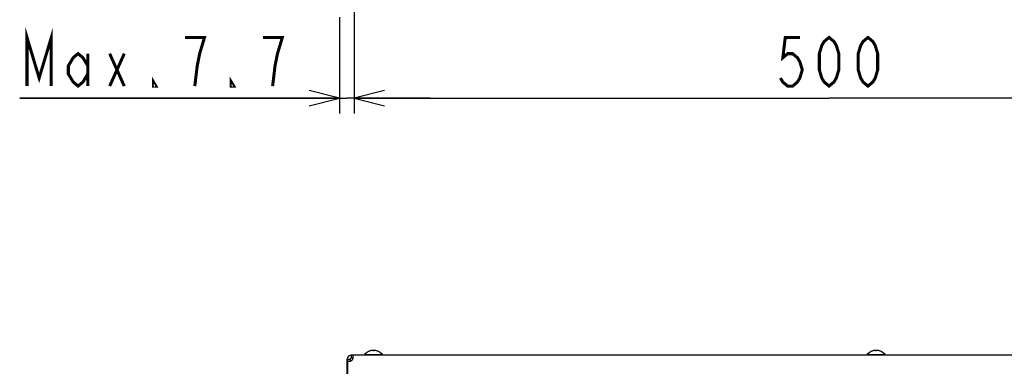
# Model space of a CAD drawing. Extents: x 28 to 410, y 34 to 287.
# Tile 6 of 32: x 40 to 105, y 99 to 122. Entities that reach past the tile are written whole.
import ezdxf

# ---------------------------------------------------------------- set-up
doc = ezdxf.new("R2010")
doc.units = 0
doc.header["$LTSCALE"] = 23.1
doc.layers.get('0').update_dxf_attribs({"linetype": 'CONTINUOUS'})
for name, color, linetype in [('ALL_AXIS', 7, 'CONTINUOUS'), ('ALL_CURVE', 7, 'CONTINUOUS'), ('ALL_DIM', 7, 'CONTINUOUS'), ('ALL_FEATURES', 7, 'CONTINUOUS')]:
    doc.layers.add(name, color=color, linetype=linetype)
doc.dimstyles.get("Standard").update_dxf_attribs({"dimtxt": 2.5, "dimasz": 2.5, "dimexe": 1.25, "dimexo": 0.625, "dimtad": 1, "dimcen": 2.5, "dimazin": 3, "dimtfac": 1, "dimtmove": 0, "dimatfit": 3})

# ---------------------------------------------------------------- blocks, each defined once
blk = doc.blocks.new('_OPEN')
at = {"color": 0, "linetype": 'BYBLOCK'}
for p, q in [((0, 0), (-1, 0.25)), ((-1, -0.25), (0, 0)), ((-1, 0), (0, 0))]:
    blk.add_line(p, q, dxfattribs=at)
blk = doc.blocks.new('*D6')
at = {"layer": 'ALL_DIM', "color": 2, "linetype": 'CONTINUOUS'}
for p, q in [((61.775, 133.466), (61.775, 115.966)), ((124.275, 133.466), (124.275, 115.966)), ((61.775, 116.966), (93.025, 116.966)), ((124.275, 116.966), (93.025, 116.966))]:
    blk.add_line(p, q, dxfattribs=at)
at = {"layer": 'ALL_DIM', "color": 2, "linetype": 'CONTINUOUS', "xscale": 2, "yscale": 2, "zscale": 2, "rotation": 180}
blk.add_blockref('_OPEN', (61.775, 116.966), dxfattribs=at)
at = {"layer": 'ALL_DIM', "color": 2, "linetype": 'CONTINUOUS', "xscale": 2, "yscale": 2, "zscale": 2}
blk.add_blockref('_OPEN', (124.275, 116.966), dxfattribs=at)
blk = doc.blocks.new('*D7')
at = {"layer": 'ALL_DIM', "color": 2, "linetype": 'CONTINUOUS'}
for p, q in [((60.813, 168.279), (60.813, 125.887)), ((61.775, 133.466), (61.775, 115.966)), ((60.813, 122.29), (60.813, 115.966)), ((60.813, 116.966), (39.776, 116.966)), ((39.776, 116.966), (61.294, 116.966)), ((66.775, 116.966), (61.294, 116.966)), ((61.775, 116.966), (66.775, 116.966))]:
    blk.add_line(p, q, dxfattribs=at)
at = {"layer": 'ALL_DIM', "color": 2, "linetype": 'CONTINUOUS', "xscale": 2, "yscale": 2, "zscale": 2}
blk.add_blockref('_OPEN', (60.813, 116.966), dxfattribs=at)
at = {"layer": 'ALL_DIM', "color": 2, "linetype": 'CONTINUOUS', "xscale": 2, "yscale": 2, "zscale": 2, "rotation": 180}
blk.add_blockref('_OPEN', (61.775, 116.966), dxfattribs=at)

msp = doc.modelspace()

# ---------------------------------------------------------------- linework, layer by layer
at = {"layer": 'ALL_AXIS', "color": 7, "linetype": 'CONTINUOUS'}
for p, q in [((61.325, 98.255), (61.325, 99.818)), ((61.7, 100.08), (61.588, 100.08)), ((62.463, 100.116), (62.463, 100.08)), ((62.463, 100.116), (63.638, 100.116)), ((63.638, 100.116), (63.638, 100.08)), ((95.538, 100.116), (95.538, 100.08)), ((95.538, 100.116), (96.713, 100.116)), ((96.713, 100.116), (96.713, 100.08)), ((61.325, 99.685), (61.338, 99.685)), ((61.338, 99.721), (61.338, 98.255)), ((61.431, 99.685), (61.521, 99.685))]:
    msp.add_line(p, q, dxfattribs=at)
at = {"layer": 'ALL_AXIS', "color": 3, "linetype": 'CONTINUOUS'}
for p, q in [((61.525, 99.818), (61.525, 99.685)), ((61.7, 99.88), (61.588, 99.88))]:
    msp.add_line(p, q, dxfattribs=at)
at = {"layer": 'ALL_AXIS', "color": 7, "linetype": 'CONTINUOUS'}
for centre, radius, start, end in [((61.476, 99.93), 0.25, 236.46471, 333.41343), ((63.05, 99.63), 0.762, 39.60193, 140.39807), ((96.125, 99.63), 0.762, 39.60193, 140.39807)]:
    msp.add_arc(centre, radius, start, end, dxfattribs=at)
at = {"layer": 'ALL_CURVE', "color": 40, "linetype": 'CONTINUOUS'}
for p, q in [((63.05, 100.344), (63.05, 100.393)), ((96.125, 100.344), (96.125, 100.393))]:
    msp.add_line(p, q, dxfattribs=at)
for centre in [(63.05, 99.63), (96.125, 99.63)]:
    msp.add_arc(centre, 0.762, 69.36221, 110.63779, dxfattribs=at)
at = {"layer": 'ALL_DIM', "color": 2, "linetype": 'CONTINUOUS', "const_width": 0.2}
for points in [[(40.256, 117.766), (40.256, 120.966), (41.056, 118.299), (41.856, 120.966), (41.856, 117.766)], [(51.296, 117.766), (51.456, 119.099), (51.616, 119.899), (51.776, 120.433), (51.936, 120.966), (50.656, 120.966)], [(56.736, 119.899), (57.056, 120.966), (55.776, 120.966)], [(91.105, 120.966), (90.145, 120.966), (89.985, 119.633), (90.305, 119.899), (90.625, 119.899), (90.945, 119.633), (91.105, 119.366), (91.265, 118.833), (91.105, 118.299), (90.945, 118.033), (90.625, 117.766), (90.305, 117.766), (89.985, 118.033), (89.825, 118.299)], [(93.025, 117.766), (92.705, 118.033), (92.545, 118.299), (92.385, 118.833), (92.385, 119.899), (92.545, 120.433), (92.705, 120.699), (93.025, 120.966), (93.345, 120.699), (93.505, 120.433), (93.665, 119.899), (93.665, 118.833), (93.505, 118.299), (93.345, 118.033), (93.025, 117.766)], [(95.585, 117.766), (95.265, 118.033), (95.105, 118.299), (94.945, 118.833), (94.945, 119.899), (95.105, 120.433), (95.265, 120.699), (95.585, 120.966), (95.905, 120.699), (96.065, 120.433), (96.225, 119.899), (96.225, 118.833), (96.065, 118.299), (95.905, 118.033), (95.585, 117.766)], [(44.256, 118.566), (43.936, 118.033), (43.616, 117.766), (43.296, 118.033), (42.976, 118.566), (42.976, 119.099), (43.296, 119.633), (43.616, 119.899), (43.936, 119.633), (44.256, 119.099)], [(44.256, 119.899), (44.256, 117.766)], [(45.696, 119.899), (46.656, 117.766)], [(45.696, 117.766), (46.656, 119.899)], [(56.416, 117.766), (56.576, 119.099), (56.736, 119.899)], [(48.736, 117.766), (48.576, 117.766), (48.576, 118.033), (48.736, 117.766)], [(53.856, 117.766), (53.696, 117.766), (53.696, 118.033), (53.856, 117.766)]]:
    msp.add_lwpolyline(points, dxfattribs=at)
at = {"layer": 'ALL_FEATURES', "color": 7, "linetype": 'CONTINUOUS'}
for p, q in [((61.325, 99.818), (61.525, 99.818)), ((61.588, 100.08), (61.588, 99.88)), ((61.7, 100.08), (61.7, 99.88)), ((124.351, 100.08), (61.7, 100.08))]:
    msp.add_line(p, q, dxfattribs=at)
for points in [[(61.726, 100.003), (61.725, 100.03), (61.722, 100.052), (61.717, 100.068), (61.709, 100.077), (61.7, 100.08)], [(61.7, 99.818), (61.709, 99.859), (61.717, 99.899), (61.722, 99.937), (61.725, 99.972), (61.726, 100.003)]]:
    msp.add_lwpolyline(points, dxfattribs=at)
at = {"layer": 'ALL_FEATURES', "color": 3, "linetype": 'CONTINUOUS'}
msp.add_lwpolyline([(61.713, 99.878), (61.709, 99.88), (61.7, 99.88)], dxfattribs=at)
at = {"layer": 'ALL_FEATURES', "color": 7, "linetype": 'CONTINUOUS'}
msp.add_arc((61.588, 99.818), 0.263, 90, 180, dxfattribs=at)
at = {"layer": 'ALL_FEATURES', "color": 3, "linetype": 'CONTINUOUS'}
msp.add_arc((61.588, 99.818), 0.0625, 90, 180, dxfattribs=at)

# ---------------------------------------------------------------- dimensions: what is measured, and where the dimension line sits
at = {"layer": 'ALL_DIM', "color": 2, "linetype": 'CONTINUOUS'}
dim = msp.add_linear_dim(base=(60.813, 116.966), p1=(61.775, 133.466), p2=(60.813, 168.279), angle=180, dimstyle='Standard', dxfattribs=at)
dim.commit()
dim.dimension.update_dxf_attribs({"geometry": '*D7', "text_midpoint": (39.776, 117.766), "dimtype": 128})
dim = msp.add_linear_dim(base=(124.275, 116.966), p1=(61.775, 133.466), p2=(124.275, 133.466), dimstyle='Standard', dxfattribs=at)
dim.commit()
dim.dimension.update_dxf_attribs({"geometry": '*D6', "text_midpoint": (89.185, 117.766), "dimtype": 128})

doc.saveas('drawing.dxf')
